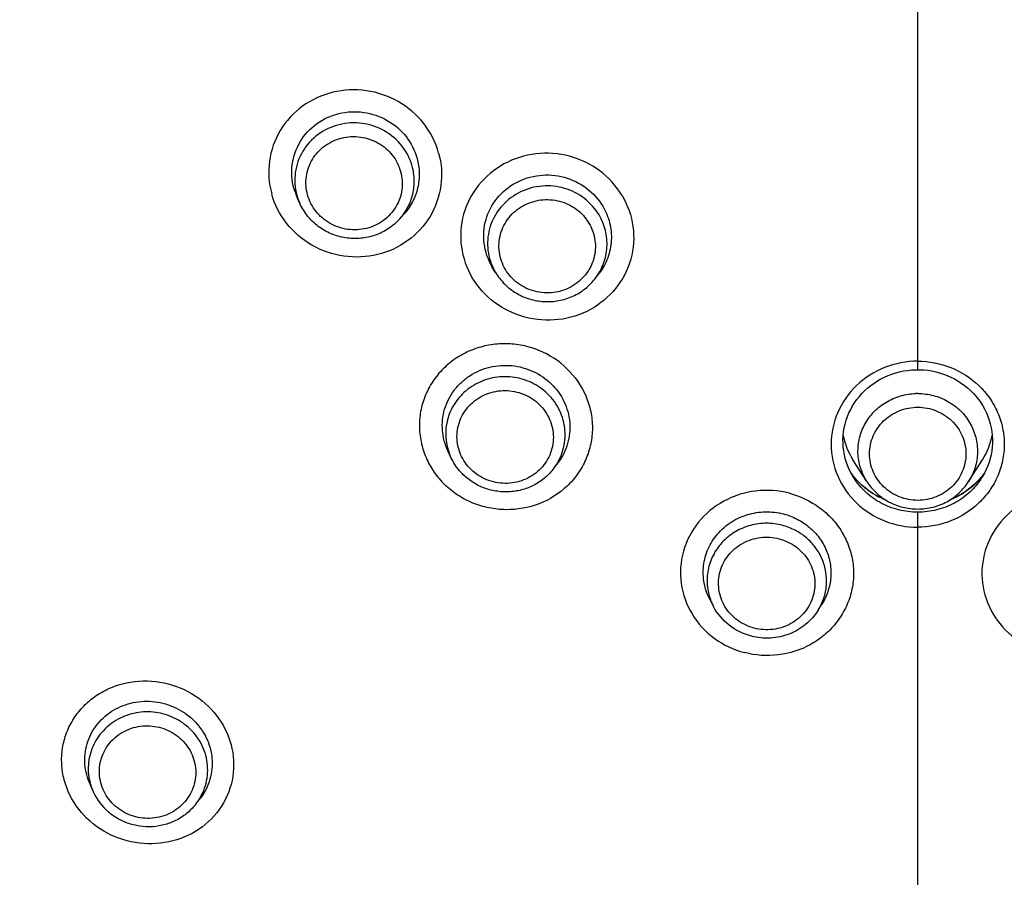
# Model space of a CAD drawing. Header units: millimetres. Extents: x 18 to 699, y 6 to 689.
# Tile 33 of 53: x 294 to 319, y 609 to 631. Entities that reach past the tile are written whole.
import ezdxf

# ---------------------------------------------------------------- set-up
doc = ezdxf.new("R2010")
doc.units = ezdxf.units.MM
doc.header["$LTSCALE"] = 46.255
doc.layers.get('0').update_dxf_attribs({"linetype": 'CONTINUOUS'})

msp = doc.modelspace()

# ---------------------------------------------------------------- linework, layer by layer
at = {"color": 9, "linetype": 'CONTINUOUS'}
for p, q in [((317.114, 622.13), (317.114, 639.738)), ((317.114, 605.953), (317.114, 618.466))]:
    msp.add_line(p, q, dxfattribs=at)
at = {"color": 7, "linetype": 'CONTINUOUS'}
for p, q in [((301.23, 626.405), (301.159, 626.56)), ((303.798, 626.009), (303.904, 626.127)), ((306.254, 624.641), (306.169, 624.787)), ((306.254, 624.641), (306.261, 624.63)), ((308.831, 624.486), (308.925, 624.61)), ((305.113, 619.875), (305.035, 620.043)), ((307.76, 619.596), (307.866, 619.736)), ((315.806, 619.256), (315.449, 619.815)), ((318.422, 619.256), (318.778, 619.815)), ((318.826, 619.467), (318.809, 619.444)), ((315.471, 619.348), (315.471, 619.349)), ((318.757, 619.349), (318.756, 619.348)), ((311.863, 616.044), (311.774, 616.213)), ((314.552, 615.944), (314.651, 616.103)), ((295.896, 611.33), (295.813, 611.532)), ((298.564, 610.974), (298.675, 611.118))]:
    msp.add_line(p, q, dxfattribs=at)
for points in [[(315.471, 619.349), (315.449, 619.384), (315.399, 619.471), (315.354, 619.562), (315.315, 619.654), (315.28, 619.748), (315.252, 619.844), (315.228, 619.942), (315.211, 620.04), (315.199, 620.139), (315.193, 620.239), (315.192, 620.339), (315.197, 620.439), (315.208, 620.538), (315.225, 620.637), (315.247, 620.734), (315.274, 620.831), (315.308, 620.925), (315.346, 621.018), (315.39, 621.109), (315.439, 621.197), (315.492, 621.282), (315.551, 621.365), (315.614, 621.444), (315.681, 621.52), (315.753, 621.592), (315.829, 621.661), (315.908, 621.725), (315.991, 621.785), (316.077, 621.841), (316.166, 621.892), (316.258, 621.939), (316.353, 621.98), (316.449, 622.017), (316.548, 622.049), (316.648, 622.076), (316.75, 622.097), (316.852, 622.113), (316.955, 622.124), (317.059, 622.129), (317.114, 622.13)], [(317.114, 622.13), (317.164, 622.13), (317.268, 622.124), (317.371, 622.114), (317.474, 622.098), (317.575, 622.077), (317.676, 622.05), (317.774, 622.019), (317.871, 621.982), (317.966, 621.94), (318.058, 621.894), (318.147, 621.843), (318.233, 621.787), (318.316, 621.727), (318.396, 621.663), (318.472, 621.594), (318.544, 621.522), (318.611, 621.446), (318.675, 621.367), (318.733, 621.284), (318.787, 621.199), (318.836, 621.111), (318.88, 621.02), (318.919, 620.927), (318.952, 620.833), (318.98, 620.736), (319.002, 620.639), (319.019, 620.54), (319.03, 620.441), (319.035, 620.341), (319.035, 620.241), (319.028, 620.141), (319.017, 620.041), (318.999, 619.943), (318.976, 619.845), (318.947, 619.749), (318.913, 619.655), (318.873, 619.563), (318.829, 619.472), (318.779, 619.385), (318.757, 619.349)], [(315.486, 619.36), (315.418, 619.445), (315.401, 619.468)], [(318.809, 619.444), (318.74, 619.359), (318.666, 619.277), (318.588, 619.199), (318.506, 619.126), (318.42, 619.057), (318.33, 618.992), (318.236, 618.933), (318.14, 618.878), (318.04, 618.828), (317.948, 618.788)], [(316.28, 618.787), (316.184, 618.829), (316.085, 618.879), (315.989, 618.934), (315.895, 618.994), (315.806, 619.058), (315.72, 619.127), (315.638, 619.201), (315.56, 619.278), (315.486, 619.36)]]:
    msp.add_lwpolyline(points, dxfattribs=at)
for centre, radius, start, end in [((302.597, 627.211), 1.578, 195.4556, 204.3642), ((316.992, 620.8), 1.83, 191.3289, 212.5602), ((317.235, 620.8), 1.83, 327.4398, 348.6615), ((297.288, 611.9), 1.504, 202.2909, 225.9422)]:
    msp.add_arc(centre, radius, start, end, dxfattribs=at)
at = {"color": 9, "linetype": 'CONTINUOUS'}
for centre, radius, start, end in [((302.563, 627.009), 1.464, 195.4402, 198.8441), ((302.573, 627.013), 1.474, 198.8467, 204.361), ((307.521, 625.381), 1.467, 203.7352, 203.9819), ((307.53, 625.386), 1.477, 203.9891, 210.2504), ((317.114, 619.928), 1.591, 90, 91.6365), ((306.437, 620.49), 1.46, 198.9648, 204.9186), ((317.02, 620.664), 2.014, 216.3772, 217.7923), ((317.024, 620.667), 2.019, 217.792, 218.4822), ((317.028, 620.67), 2.023, 218.4824, 219.6583), ((317.2, 620.67), 2.023, 320.3225, 321.5465), ((317.203, 620.667), 2.019, 321.5467, 322.2026), ((317.207, 620.664), 2.014, 322.2023, 323.6173), ((317.03, 620.672), 2.027, 219.6581, 220.3311), ((317.032, 620.674), 2.029, 220.3311, 220.7923), ((317.033, 620.675), 2.031, 220.7923, 221.613), ((317.037, 620.679), 2.036, 221.6135, 222.9962), ((317.042, 620.683), 2.042, 222.9959, 223.7374), ((317.048, 620.689), 2.051, 223.7387, 226.3783), ((317.052, 620.693), 2.057, 226.3772, 226.6242), ((317.175, 620.693), 2.057, 313.3409, 313.5622), ((317.179, 620.689), 2.051, 313.5611, 316.2431), ((317.185, 620.683), 2.043, 316.2444, 316.9604), ((317.19, 620.679), 2.036, 316.9601, 318.4152), ((317.194, 620.675), 2.031, 318.4157, 319.1974), ((317.195, 620.674), 2.029, 319.1975, 319.69), ((317.197, 620.672), 2.027, 319.69, 320.3226), ((313.139, 616.716), 1.442, 199.0343, 202.4642), ((313.149, 616.72), 1.453, 202.4695, 207.7325), ((297.239, 611.878), 1.451, 195.5815, 202.2173)]:
    msp.add_arc(centre, radius, start, end, dxfattribs=at)
for points, knots in [([(264.887, 617.284), (264.258, 619.257), (263.49, 622.275), (262.836, 626.364), (262.429, 630.481), (262.387, 635.662), (263.085, 641.841), (264.521, 647.9), (266.676, 653.753), (269.52, 659.322), (273.015, 664.531), (277.111, 669.308), (281.753, 673.588), (286.878, 677.313), (292.415, 680.433), (298.289, 682.904), (304.42, 684.693), (310.722, 685.777), (314.984, 686.019), (317.114, 686.019)], [0, 0, 0, 0, 0.061803, 0.092686, 0.123555, 0.185249, 0.246965, 0.308755, 0.370665, 0.432736, 0.494997, 0.55747, 0.620163, 0.683072, 0.746184, 0.809471, 0.872898, 0.936424, 1, 1, 1, 1]), ([(304.797, 627.701), (304.723, 627.975), (304.454, 628.498), (303.787, 629.071), (302.948, 629.358), (302.065, 629.317), (301.267, 628.951), (300.678, 628.313), (300.39, 627.499), (300.43, 626.922), (300.505, 626.653)], [0, 0, 0, 0, 0.12453, 0.25076, 0.377962, 0.504864, 0.630351, 0.754121, 0.876897, 1, 1, 1, 1]), ([(304.117, 627.361), (304.065, 627.549), (303.881, 627.911), (303.42, 628.305), (302.84, 628.5), (302.23, 628.468), (301.679, 628.212), (301.272, 627.768), (301.073, 627.205), (301.1, 626.806), (301.152, 626.62)], [0, 0, 0, 0, 0.124271, 0.250145, 0.377102, 0.504005, 0.629747, 0.753885, 0.876914, 1, 1, 1, 1]), ([(301.429, 626.626), (301.387, 626.777), (301.365, 627.098), (301.525, 627.553), (301.854, 627.911), (302.298, 628.117), (302.79, 628.143), (303.258, 627.985), (303.63, 627.668), (303.779, 627.376), (303.821, 627.224)], [0, 0, 0, 0, 0.123085, 0.246115, 0.370253, 0.495995, 0.622899, 0.749856, 0.875729, 1, 1, 1, 1]), ([(304.797, 627.701), (304.873, 627.432), (304.911, 626.855), (304.624, 626.041), (304.034, 625.402), (303.237, 625.036), (302.353, 624.995), (301.515, 625.282), (300.847, 625.856), (300.58, 626.379), (300.505, 626.653)], [0, 0, 0, 0, 0.123085, 0.245871, 0.369649, 0.495122, 0.62201, 0.74921, 0.875456, 1, 1, 1, 1]), ([(309.514, 626.605), (309.37, 626.851), (308.971, 627.287), (308.177, 627.671), (307.293, 627.736), (306.453, 627.471), (305.781, 626.912), (305.384, 626.142), (305.326, 625.281), (305.518, 624.736), (305.662, 624.495)], [0, 0, 0, 0, 0.125332, 0.252165, 0.37942, 0.505797, 0.630478, 0.753632, 0.876357, 1, 1, 1, 1]), ([(303.798, 626.009), (303.879, 626.099), (304.019, 626.3), (304.146, 626.641), (304.185, 627.004), (304.15, 627.245), (304.117, 627.361)], [0, 0, 0, 0, 0.250917, 0.500596, 0.749958, 1, 1, 1, 1]), ([(303.821, 627.224), (303.862, 627.074), (303.885, 626.752), (303.724, 626.297), (303.396, 625.94), (302.951, 625.733), (302.459, 625.707), (301.992, 625.865), (301.619, 626.183), (301.471, 626.474), (301.429, 626.626)], [0, 0, 0, 0, 0.123085, 0.246115, 0.370253, 0.495995, 0.622899, 0.749856, 0.875729, 1, 1, 1, 1]), ([(308.921, 626.108), (308.825, 626.27), (308.564, 626.562), (308.042, 626.826), (307.457, 626.887), (306.891, 626.735), (306.421, 626.391), (306.115, 625.902), (306.018, 625.336), (306.103, 624.962), (306.178, 624.791)], [0, 0, 0, 0, 0.124908, 0.251215, 0.378186, 0.504739, 0.630008, 0.753814, 0.87678, 1, 1, 1, 1]), ([(309.514, 626.605), (309.659, 626.364), (309.85, 625.818), (309.793, 624.957), (309.395, 624.187), (308.724, 623.628), (307.884, 623.363), (307, 623.428), (306.205, 623.812), (305.808, 624.25), (305.662, 624.495)], [0, 0, 0, 0, 0.123614, 0.24634, 0.369497, 0.494166, 0.620536, 0.747793, 0.874644, 1, 1, 1, 1]), ([(306.514, 624.708), (306.434, 624.843), (306.327, 625.147), (306.359, 625.629), (306.58, 626.06), (306.954, 626.374), (307.422, 626.525), (307.915, 626.492), (308.359, 626.28), (308.579, 626.036), (308.66, 625.9)], [0, 0, 0, 0, 0.123544, 0.246506, 0.370091, 0.495128, 0.621583, 0.748605, 0.875021, 1, 1, 1, 1]), ([(308.831, 624.486), (308.918, 624.6), (309.058, 624.855), (309.147, 625.282), (309.106, 625.715), (308.995, 625.984), (308.921, 626.108)], [0, 0, 0, 0, 0.250621, 0.499962, 0.749325, 1, 1, 1, 1]), ([(308.66, 625.9), (308.74, 625.765), (308.848, 625.461), (308.815, 624.98), (308.594, 624.549), (308.22, 624.234), (307.752, 624.083), (307.26, 624.116), (306.816, 624.328), (306.595, 624.572), (306.514, 624.708)], [0, 0, 0, 0, 0.123544, 0.246506, 0.370091, 0.495128, 0.621583, 0.748605, 0.875021, 1, 1, 1, 1]), ([(308.097, 622.155), (307.892, 622.356), (307.516, 622.597), (306.961, 622.765), (306.525, 622.811), (306.089, 622.775), (305.67, 622.658), (305.283, 622.464), (304.944, 622.201), (304.665, 621.879), (304.459, 621.51), (304.331, 621.108), (304.288, 620.689), (304.332, 620.269), (304.46, 619.865), (304.667, 619.491), (304.852, 619.273), (304.955, 619.173)], [0, 0, 0, 0, 0.126173, 0.189996, 0.253868, 0.317591, 0.380987, 0.443925, 0.506339, 0.568244, 0.629733, 0.690967, 0.752147, 0.813484, 0.875165, 0.937318, 1, 1, 1, 1]), ([(317.114, 622.348), (316.825, 622.349), (316.244, 622.237), (315.505, 621.767), (315.007, 621.056), (314.83, 620.214), (315.006, 619.371), (315.505, 618.661), (316.244, 618.19), (316.825, 618.079), (317.114, 618.08)], [0, 0, 0, 0, 0.127408, 0.253428, 0.377433, 0.499995, 0.622551, 0.746547, 0.872568, 1, 1, 1, 1]), ([(317.114, 622.348), (317.402, 622.349), (317.983, 622.237), (318.603, 621.842), (318.974, 621.408), (319.181, 621.036), (319.31, 620.633), (319.353, 620.214), (319.309, 619.794), (319.182, 619.391), (318.975, 619.019), (318.603, 618.585), (317.983, 618.189), (317.403, 618.08), (317.114, 618.08)], [0, 0, 0, 0, 0.127083, 0.25279, 0.315182, 0.377098, 0.438647, 0.499992, 0.561337, 0.622879, 0.68479, 0.747181, 0.872888, 1, 1, 1, 1]), ([(308.097, 622.155), (308.301, 621.959), (308.549, 621.598), (308.72, 621.059), (308.764, 620.639), (308.721, 620.22), (308.593, 619.818), (308.386, 619.448), (308.015, 619.018), (307.395, 618.629), (306.67, 618.501), (306.092, 618.563), (305.672, 618.69), (305.286, 618.892), (305.058, 619.073), (304.955, 619.173)], [0, 0, 0, 0, 0.124358, 0.186121, 0.247542, 0.308805, 0.370121, 0.431686, 0.493662, 0.618548, 0.745231, 0.80918, 0.873083, 0.936744, 1, 1, 1, 1]), ([(307.6, 621.508), (307.478, 621.626), (307.264, 621.774), (306.945, 621.894), (306.609, 621.962), (306.177, 621.945), (305.774, 621.79), (305.497, 621.596), (305.26, 621.36), (305.044, 620.998), (304.95, 620.503), (305.003, 620.171), (305.057, 620.015)], [0, 0, 0, 0, 0.126011, 0.189649, 0.253426, 0.380471, 0.506599, 0.569332, 0.631668, 0.754856, 0.87729, 1, 1, 1, 1]), ([(305.631, 619.563), (305.518, 619.673), (305.334, 619.938), (305.252, 620.332), (305.284, 620.644), (305.355, 620.869), (305.471, 621.076), (305.677, 621.317), (306.023, 621.537), (306.427, 621.61), (306.749, 621.577), (306.983, 621.507), (307.199, 621.395), (307.325, 621.294), (307.383, 621.238)], [0, 0, 0, 0, 0.124261, 0.246991, 0.308444, 0.369986, 0.431789, 0.49398, 0.619136, 0.745794, 0.809632, 0.873383, 0.936881, 1, 1, 1, 1]), ([(307.76, 619.596), (307.865, 619.735), (308.025, 620.052), (308.077, 620.581), (307.936, 621.096), (307.726, 621.386), (307.6, 621.508)], [0, 0, 0, 0, 0.249513, 0.497892, 0.747475, 1, 1, 1, 1]), ([(315.806, 619.256), (315.736, 619.366), (315.625, 619.604), (315.56, 619.991), (315.602, 620.382), (315.747, 620.748), (315.984, 621.066), (316.299, 621.313), (316.668, 621.472), (316.935, 621.514), (317.068, 621.518)], [0, 0, 0, 0, 0.124055, 0.247483, 0.370846, 0.494722, 0.619546, 0.745495, 0.872443, 1, 1, 1, 1]), ([(317.114, 621.518), (317.249, 621.518), (317.521, 621.484), (317.899, 621.33), (318.223, 621.086), (318.47, 620.768), (318.622, 620.398), (318.668, 620.002), (318.604, 619.609), (318.492, 619.367), (318.422, 619.256)], [0, 0, 0, 0, 0.127554, 0.254539, 0.380536, 0.505393, 0.62927, 0.752604, 0.875988, 1, 1, 1, 1]), ([(307.383, 621.238), (307.496, 621.128), (307.68, 620.864), (307.762, 620.469), (307.73, 620.157), (307.659, 619.932), (307.543, 619.725), (307.337, 619.484), (306.991, 619.265), (306.587, 619.191), (306.264, 619.224), (306.031, 619.294), (305.815, 619.406), (305.689, 619.507), (305.631, 619.563)], [0, 0, 0, 0, 0.124261, 0.246991, 0.308444, 0.369986, 0.431789, 0.49398, 0.619136, 0.745794, 0.809632, 0.873383, 0.936881, 1, 1, 1, 1]), ([(317.114, 618.771), (316.953, 618.771), (316.629, 618.832), (316.217, 619.097), (315.94, 619.495), (315.842, 619.968), (315.94, 620.44), (316.217, 620.838), (316.629, 621.103), (316.953, 621.165), (317.114, 621.165)], [0, 0, 0, 0, 0.126994, 0.25283, 0.377008, 0.5, 0.622992, 0.74717, 0.873006, 1, 1, 1, 1]), ([(317.114, 621.165), (317.275, 621.165), (317.598, 621.103), (318.01, 620.838), (318.287, 620.44), (318.385, 619.968), (318.287, 619.495), (318.01, 619.097), (317.598, 618.832), (317.275, 618.771), (317.114, 618.771)], [0, 0, 0, 0, 0.126994, 0.25283, 0.377008, 0.5, 0.622992, 0.74717, 0.873006, 1, 1, 1, 1]), ([(317.114, 618.466), (316.95, 618.466), (316.623, 618.506), (316.163, 618.683), (315.765, 618.965), (315.557, 619.214), (315.471, 619.348)], [0, 0, 0, 0, 0.252818, 0.504322, 0.753521, 1, 1, 1, 1]), ([(315.64, 619.198), (315.686, 619.154), (315.882, 618.985), (316.109, 618.854), (316.288, 618.781)], [0, 0, 0, 0, 0.249087, 1, 1, 1, 1]), ([(318.756, 619.348), (318.671, 619.214), (318.462, 618.965), (318.064, 618.683), (317.605, 618.506), (317.277, 618.466), (317.114, 618.466)], [0, 0, 0, 0, 0.246479, 0.495678, 0.747182, 1, 1, 1, 1]), ([(317.939, 618.781), (317.999, 618.805), (318.233, 618.913), (318.447, 619.065), (318.587, 619.197)], [0, 0, 0, 0, 0.251895, 1, 1, 1, 1]), ([(313.813, 618.953), (313.534, 619.027), (312.941, 619.064), (312.103, 618.799), (311.432, 618.243), (311.034, 617.48), (310.975, 616.626), (311.266, 615.816), (311.855, 615.178), (312.385, 614.927), (312.663, 614.855)], [0, 0, 0, 0, 0.127924, 0.255073, 0.380183, 0.503168, 0.625197, 0.748038, 0.872969, 1, 1, 1, 1]), ([(313.813, 618.953), (314.092, 618.882), (314.492, 618.69), (314.92, 618.307), (315.176, 617.965), (315.358, 617.583), (315.458, 617.174), (315.473, 616.754), (315.401, 616.34), (315.246, 615.949), (315.014, 615.594), (314.714, 615.29), (314.238, 614.966), (313.535, 614.743), (312.943, 614.782), (312.663, 614.855)], [0, 0, 0, 0, 0.12662, 0.189488, 0.251779, 0.313539, 0.374897, 0.436043, 0.497203, 0.558599, 0.620418, 0.682778, 0.745715, 0.872461, 1, 1, 1, 1]), ([(320.414, 618.953), (320.135, 618.882), (319.606, 618.629), (319.016, 617.991), (318.726, 617.181), (318.784, 616.327), (319.182, 615.564), (319.854, 615.009), (320.692, 614.743), (321.284, 614.782), (321.564, 614.855)], [0, 0, 0, 0, 0.127017, 0.251962, 0.37483, 0.49687, 0.619835, 0.744922, 0.872063, 1, 1, 1, 1]), ([(313.631, 618.13), (313.498, 618.164), (313.222, 618.199), (312.811, 618.144), (312.429, 617.985), (312.104, 617.735), (311.861, 617.41), (311.716, 617.034), (311.681, 616.634), (311.733, 616.371), (311.776, 616.246)], [0, 0, 0, 0, 0.127622, 0.25513, 0.38186, 0.507358, 0.63151, 0.754588, 0.877175, 1, 1, 1, 1]), ([(314.552, 615.944), (314.612, 616.041), (314.711, 616.249), (314.779, 616.586), (314.766, 616.93), (314.67, 617.262), (314.498, 617.563), (314.259, 617.819), (313.966, 618.015), (313.745, 618.1), (313.631, 618.13)], [0, 0, 0, 0, 0.124069, 0.24752, 0.370871, 0.494665, 0.619344, 0.745159, 0.872121, 1, 1, 1, 1]), ([(312.911, 615.485), (312.756, 615.525), (312.46, 615.665), (312.132, 616.023), (311.971, 616.476), (312.003, 616.955), (312.225, 617.383), (312.599, 617.694), (313.066, 617.845), (313.396, 617.823), (313.552, 617.782)], [0, 0, 0, 0, 0.126689, 0.251552, 0.37465, 0.4971, 0.620414, 0.745577, 0.872476, 1, 1, 1, 1]), ([(313.552, 617.782), (313.707, 617.742), (314.002, 617.602), (314.33, 617.244), (314.492, 616.791), (314.459, 616.313), (314.238, 615.885), (313.864, 615.573), (313.397, 615.423), (313.067, 615.445), (312.911, 615.485)], [0, 0, 0, 0, 0.126689, 0.251552, 0.37465, 0.4971, 0.620414, 0.745577, 0.872476, 1, 1, 1, 1]), ([(313.898, 580.015), (311.148, 580.173), (305.668, 580.891), (297.711, 583.16), (290.195, 586.566), (283.293, 591.034), (277.163, 596.46), (271.946, 602.724), (267.761, 609.679), (265.719, 614.684), (264.901, 617.242)], [0, 0, 0, 0, 0.126454, 0.25268, 0.378535, 0.503909, 0.628735, 0.752995, 0.876722, 1, 1, 1, 1]), ([(295.757, 610.594), (295.555, 610.79), (295.306, 611.146), (295.135, 611.679), (295.091, 612.092), (295.133, 612.503), (295.26, 612.895), (295.465, 613.254), (295.741, 613.566), (296.077, 613.819), (296.59, 614.065), (297.314, 614.183), (298.174, 613.999), (298.671, 613.677), (298.876, 613.476)], [0, 0, 0, 0, 0.125255, 0.187022, 0.248149, 0.308871, 0.369491, 0.430326, 0.491652, 0.553666, 0.616456, 0.743564, 0.872156, 1, 1, 1, 1]), ([(298.876, 613.476), (299.079, 613.281), (299.407, 612.811), (299.586, 611.98), (299.413, 611.154), (298.918, 610.467), (298.182, 610.024), (297.319, 609.887), (296.459, 610.071), (295.963, 610.394), (295.757, 610.594)], [0, 0, 0, 0, 0.125574, 0.248236, 0.369341, 0.491192, 0.615629, 0.742963, 0.871841, 1, 1, 1, 1]), ([(298.409, 612.889), (298.29, 613.005), (298.081, 613.15), (297.771, 613.271), (297.443, 613.342), (297.02, 613.333), (296.622, 613.193), (296.346, 613.012), (296.105, 612.791), (295.88, 612.447), (295.764, 611.969), (295.798, 611.643), (295.841, 611.489)], [0, 0, 0, 0, 0.126176, 0.189889, 0.253736, 0.380909, 0.507109, 0.569842, 0.632159, 0.755264, 0.877528, 1, 1, 1, 1]), ([(296.44, 610.951), (296.326, 611.061), (296.142, 611.325), (296.06, 611.719), (296.092, 612.03), (296.163, 612.255), (296.278, 612.461), (296.485, 612.701), (296.831, 612.919), (297.235, 612.991), (297.557, 612.957), (297.79, 612.887), (298.006, 612.775), (298.132, 612.674), (298.19, 612.618)], [0, 0, 0, 0, 0.124364, 0.247032, 0.3084, 0.369838, 0.431532, 0.493629, 0.618686, 0.745408, 0.809328, 0.873181, 0.936786, 1, 1, 1, 1]), ([(298.564, 610.974), (298.67, 611.112), (298.833, 611.429), (298.887, 611.959), (298.747, 612.476), (298.536, 612.767), (298.409, 612.889)], [0, 0, 0, 0, 0.249262, 0.497454, 0.747102, 1, 1, 1, 1]), ([(298.19, 612.618), (298.303, 612.508), (298.487, 612.244), (298.569, 611.85), (298.537, 611.539), (298.466, 611.315), (298.351, 611.108), (298.144, 610.868), (297.799, 610.65), (297.395, 610.578), (297.072, 610.612), (296.839, 610.682), (296.624, 610.795), (296.497, 610.895), (296.44, 610.951)], [0, 0, 0, 0, 0.124364, 0.247032, 0.3084, 0.369838, 0.431532, 0.493629, 0.618686, 0.745408, 0.809328, 0.873181, 0.936786, 1, 1, 1, 1])]:
    msp.add_open_spline(points, degree=3, knots=knots, dxfattribs=at)
at = {"color": 7, "linetype": 'CONTINUOUS'}
for points, knots in [([(301.076, 626.791), (301.021, 626.99), (300.991, 627.415), (301.203, 628.016), (301.638, 628.487), (302.227, 628.757), (302.878, 628.787), (303.497, 628.575), (303.989, 628.153), (304.186, 627.766), (304.242, 627.564)], [0, 0, 0, 0, 0.123105, 0.245882, 0.369653, 0.495139, 0.622036, 0.749234, 0.875461, 1, 1, 1, 1]), ([(304.242, 627.564), (304.276, 627.441), (304.314, 627.184), (304.273, 626.799), (304.138, 626.436), (303.99, 626.223), (303.904, 626.127)], [0, 0, 0, 0, 0.250509, 0.499988, 0.749472, 1, 1, 1, 1]), ([(262.462, 627.477), (262.631, 625.922), (263.111, 622.825), (264.248, 618.261), (265.793, 613.811), (267.735, 609.511), (270.059, 605.393), (272.746, 601.489), (275.775, 597.83), (279.124, 594.443), (282.766, 591.355), (286.673, 588.589), (290.815, 586.167), (296.609, 583.421), (304.28, 580.933), (310.673, 580.018), (313.882, 579.834)], [0, 0, 0, 0, 0.061598, 0.123258, 0.185005, 0.246863, 0.30885, 0.370982, 0.43327, 0.495719, 0.558329, 0.621098, 0.684016, 0.747069, 0.87339, 1, 1, 1, 1]), ([(306.169, 624.787), (306.065, 624.966), (305.926, 625.368), (305.974, 626.001), (306.27, 626.565), (306.766, 626.974), (307.385, 627.167), (308.035, 627.117), (308.619, 626.834), (308.911, 626.512), (309.018, 626.332)], [0, 0, 0, 0, 0.123614, 0.24633, 0.3695, 0.494199, 0.620583, 0.747834, 0.874659, 1, 1, 1, 1]), ([(303.798, 626.009), (303.714, 625.915), (303.519, 625.746), (303.173, 625.575), (302.794, 625.492), (302.406, 625.504), (302.032, 625.61), (301.695, 625.802), (301.417, 626.07), (301.282, 626.289), (301.23, 626.405)], [0, 0, 0, 0, 0.124136, 0.248939, 0.374307, 0.5, 0.625693, 0.751062, 0.875864, 1, 1, 1, 1]), ([(309.018, 626.332), (309.096, 626.2), (309.215, 625.914), (309.259, 625.454), (309.165, 625.001), (309.017, 624.731), (308.925, 624.61)], [0, 0, 0, 0, 0.251337, 0.500852, 0.749901, 1, 1, 1, 1]), ([(306.261, 624.63), (306.325, 624.523), (306.481, 624.322), (306.781, 624.089), (307.13, 623.934), (307.507, 623.867), (307.889, 623.891), (308.254, 624.006), (308.578, 624.205), (308.755, 624.386), (308.831, 624.486)], [0, 0, 0, 0, 0.124191, 0.249017, 0.374375, 0.500033, 0.625685, 0.751027, 0.875831, 1, 1, 1, 1]), ([(305.035, 620.043), (304.958, 620.208), (304.863, 620.568), (304.92, 621.122), (305.13, 621.537), (305.376, 621.811), (305.671, 622.04), (306.11, 622.227), (306.588, 622.259), (306.962, 622.19), (307.317, 622.061), (307.556, 621.899), (307.691, 621.768)], [0, 0, 0, 0, 0.122962, 0.245121, 0.367749, 0.429833, 0.492369, 0.618336, 0.745603, 0.809612, 0.873515, 1, 1, 1, 1]), ([(307.691, 621.768), (307.825, 621.638), (308.049, 621.329), (308.2, 620.783), (308.146, 620.221), (307.977, 619.883), (307.866, 619.736)], [0, 0, 0, 0, 0.253229, 0.50298, 0.751029, 1, 1, 1, 1]), ([(305.431, 619.429), (305.398, 619.461), (305.272, 619.594), (305.171, 619.75), (305.113, 619.875)], [0, 0, 0, 0, 0.251344, 1, 1, 1, 1]), ([(307.76, 619.596), (307.695, 619.509), (307.545, 619.349), (307.272, 619.163), (306.966, 619.038), (306.638, 618.98), (306.306, 618.992), (305.983, 619.071), (305.684, 619.216), (305.51, 619.352), (305.431, 619.429)], [0, 0, 0, 0, 0.123729, 0.248103, 0.373089, 0.498541, 0.624227, 0.749869, 0.875196, 1, 1, 1, 1]), ([(315.806, 619.256), (315.874, 619.148), (316.041, 618.949), (316.359, 618.722), (316.724, 618.58), (316.984, 618.548), (317.114, 618.548)], [0, 0, 0, 0, 0.248191, 0.497774, 0.748546, 1, 1, 1, 1]), ([(317.114, 618.548), (317.243, 618.548), (317.503, 618.58), (317.868, 618.722), (318.186, 618.949), (318.353, 619.148), (318.422, 619.256)], [0, 0, 0, 0, 0.251454, 0.502226, 0.751809, 1, 1, 1, 1]), ([(311.774, 616.213), (311.704, 616.347), (311.603, 616.634), (311.586, 617.09), (311.706, 617.532), (311.952, 617.921), (312.303, 618.227), (312.73, 618.424), (313.198, 618.498), (313.513, 618.461), (313.665, 618.422)], [0, 0, 0, 0, 0.123115, 0.245476, 0.368043, 0.491698, 0.616959, 0.743825, 0.871786, 1, 1, 1, 1]), ([(313.665, 618.422), (313.786, 618.39), (314.022, 618.3), (314.334, 618.092), (314.59, 617.82), (314.774, 617.5), (314.876, 617.149), (314.892, 616.784), (314.819, 616.427), (314.715, 616.206), (314.651, 616.103)], [0, 0, 0, 0, 0.128362, 0.25569, 0.381703, 0.506387, 0.630011, 0.753076, 0.876204, 1, 1, 1, 1]), ([(312.838, 615.279), (312.633, 615.332), (312.241, 615.523), (311.961, 615.858), (311.863, 616.044)], [0, 0, 0, 0, 0.502565, 1, 1, 1, 1]), ([(314.552, 615.944), (314.466, 615.807), (314.247, 615.559), (313.818, 615.31), (313.33, 615.204), (312.997, 615.237), (312.838, 615.279)], [0, 0, 0, 0, 0.247593, 0.497234, 0.748416, 1, 1, 1, 1]), ([(295.813, 611.532), (295.746, 611.696), (295.669, 612.048), (295.748, 612.58), (296.011, 613.051), (296.427, 613.404), (296.945, 613.601), (297.507, 613.622), (298.05, 613.465), (298.361, 613.25), (298.494, 613.121)], [0, 0, 0, 0, 0.122678, 0.243842, 0.365285, 0.488646, 0.614653, 0.742856, 0.871878, 1, 1, 1, 1]), ([(298.494, 613.121), (298.628, 612.991), (298.852, 612.685), (299.004, 612.145), (298.952, 611.591), (298.784, 611.261), (298.675, 611.118)], [0, 0, 0, 0, 0.255885, 0.506325, 0.753161, 1, 1, 1, 1]), ([(298.564, 610.974), (298.499, 610.888), (298.348, 610.73), (298.076, 610.547), (297.77, 610.425), (297.444, 610.369), (297.112, 610.382), (296.791, 610.463), (296.494, 610.607), (296.32, 610.743), (296.242, 610.819)], [0, 0, 0, 0, 0.123589, 0.247861, 0.372796, 0.498251, 0.623985, 0.749705, 0.875121, 1, 1, 1, 1])]:
    msp.add_open_spline(points, degree=3, knots=knots, dxfattribs=at)

doc.saveas('drawing.dxf')
